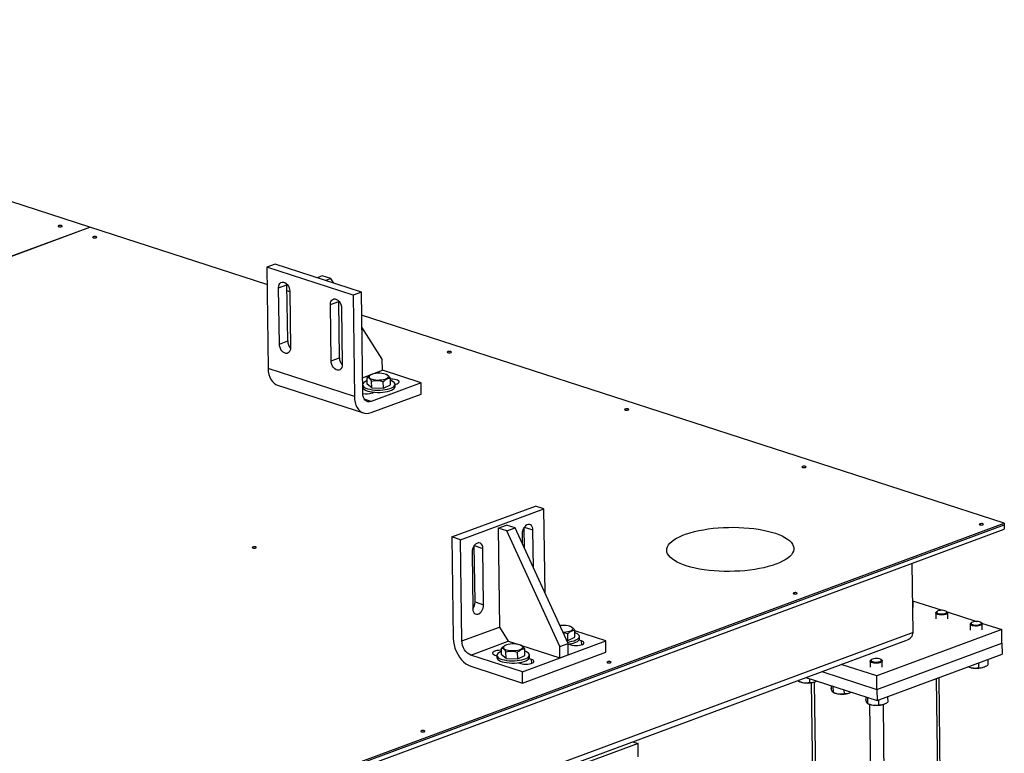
# Model space of a CAD drawing. Header units: millimetres. Extents: x 5 to 589, y 5 to 415.
# Tile 33 of 70: x 410 to 451, y 85 to 116. Entities that reach past the tile are written whole.
import ezdxf

# ---------------------------------------------------------------- set-up
doc = ezdxf.new("R2010")
doc.units = ezdxf.units.MM
doc.layers.add('TRAIT-FORT', color=4, linetype='Continuous', lineweight=25)

msp = doc.modelspace()

# ---------------------------------------------------------------- linework, layer by layer
at = {"layer": 'TRAIT-FORT', "color": 4, "linetype": 'Continuous', "lineweight": 25}
for p, q in [((413.137, 107.133), (386.448, 115.775)), ((379.089, 94.514), (413.137, 107.133)), ((379.096, 94.512), (413.144, 107.131)), ((413.137, 107.128), (413.137, 107.133)), ((420.522, 104.741), (413.144, 107.131)), ((420.86, 105.587), (420.513, 105.458)), ((424.108, 104.294), (420.513, 105.458)), ((420.513, 105.458), (420.568, 101.238)), ((424.455, 104.423), (420.86, 105.587)), ((422.827, 105.098), (422.614, 105.019)), ((423.186, 104.982), (422.827, 105.098)), ((421.007, 104.598), (421.355, 104.726)), ((421.355, 104.726), (421.355, 104.741)), ((421.385, 102.382), (421.355, 104.726)), ((423.186, 104.982), (422.973, 104.903)), ((423.305, 104.795), (423.186, 104.982)), ((421.038, 102.253), (421.007, 104.598)), ((421.475, 104.433), (421.358, 104.471)), ((421.475, 104.446), (421.505, 102.102)), ((424.455, 104.423), (424.108, 104.294)), ((424.108, 104.294), (424.163, 100.074)), ((424.511, 100.203), (424.455, 104.423)), ((423.164, 103.899), (423.512, 104.028)), ((423.195, 101.555), (423.164, 103.899)), ((423.512, 104.028), (423.512, 104.049)), ((423.542, 101.683), (423.512, 104.028)), ((423.632, 103.748), (423.662, 101.403)), ((451.246, 94.792), (424.468, 103.464)), ((425.325, 101.628), (424.474, 102.961)), ((421.038, 102.253), (421.385, 102.382)), ((423.195, 101.555), (423.542, 101.683)), ((425.331, 101.159), (425.325, 101.628)), ((424.163, 100.074), (420.568, 101.238)), ((424.502, 100.852), (425.331, 101.159)), ((424.867, 100.98), (424.851, 100.973)), ((426.949, 100.635), (425.331, 101.159)), ((425.519, 100.975), (425.487, 100.988)), ((420.955, 100.544), (424.55, 99.38)), ((424.508, 100.557), (424.509, 100.463)), ((424.696, 100.581), (424.692, 100.862)), ((424.888, 100.426), (424.696, 100.581)), ((426.949, 100.635), (424.864, 99.862)), ((424.888, 100.426), (424.884, 100.707)), ((425.375, 100.411), (425.371, 100.692)), ((425.375, 100.411), (425.67, 100.551)), ((425.67, 100.551), (425.666, 100.832)), ((425.858, 100.568), (425.942, 100.599)), ((425.859, 100.481), (425.858, 100.575)), ((426.955, 100.166), (426.949, 100.635)), ((424.534, 100.402), (424.508, 100.392)), ((424.87, 99.394), (426.955, 100.166)), ((424.888, 100.426), (425.375, 100.411)), ((424.9, 100.213), (424.988, 100.246)), ((424.937, 100.251), (424.937, 100.227)), ((424.864, 99.862), (424.578, 99.955)), ((428.231, 94.212), (431.706, 95.5)), ((428.591, 94.096), (432.065, 95.384)), ((432.065, 95.384), (431.706, 95.5)), ((432.111, 91.869), (432.065, 95.384)), ((406.775, 78.31), (451.246, 94.792)), ((451.246, 94.792), (451.247, 94.722)), ((406.776, 78.24), (451.247, 94.722)), ((420.708, 83.403), (451.247, 94.722)), ((420.711, 83.216), (451.249, 94.534)), ((430.156, 94.582), (430.503, 94.71)), ((430.515, 94.465), (430.156, 94.582)), ((430.156, 94.582), (430.21, 90.455)), ((430.863, 94.594), (430.503, 94.71)), ((430.515, 94.465), (430.863, 94.594)), ((432.726, 89.64), (430.515, 94.465)), ((433.074, 89.769), (430.863, 94.594)), ((431.246, 94.623), (431.605, 94.506)), ((431.258, 93.732), (431.246, 94.623)), ((431.626, 92.928), (431.605, 94.506)), ((451.247, 94.722), (451.249, 94.534)), ((428.231, 94.212), (428.287, 89.992)), ((428.591, 94.096), (428.231, 94.212)), ((428.646, 89.876), (428.591, 94.096)), ((431.154, 94.339), (431.159, 93.947)), ((429.069, 93.566), (429.1, 91.222)), ((429.161, 93.85), (429.521, 93.734)), ((429.192, 91.506), (429.161, 93.85)), ((429.552, 91.389), (429.521, 93.734)), ((447.448, 90.232), (447.41, 93.111)), ((429.192, 91.506), (429.552, 91.389)), ((447.43, 91.553), (448.663, 91.154)), ((447.435, 91.547), (447.43, 91.551)), ((447.456, 91.267), (447.453, 91.515)), ((448.441, 91.104), (448.408, 91.076)), ((448.873, 91.082), (448.84, 91.11)), ((448.391, 91.043), (448.394, 90.795)), ((448.865, 91.088), (450.101, 90.688)), ((448.894, 90.801), (448.891, 91.05)), ((428.646, 89.876), (430.21, 90.455)), ((430.21, 90.455), (430.575, 89.87)), ((433.202, 90.465), (433.17, 90.478)), ((433.352, 90.041), (433.349, 90.322)), ((434.643, 89.88), (433.349, 90.299)), ((451.143, 90.351), (445.932, 88.419)), ((449.829, 90.578), (449.833, 90.329)), ((449.879, 90.639), (449.847, 90.61)), ((450.311, 90.616), (450.278, 90.644)), ((450.303, 90.623), (451.143, 90.351)), ((450.332, 90.336), (450.329, 90.584)), ((451.15, 89.788), (451.143, 90.351)), ((368.086, 60.591), (447.151, 89.895)), ((447.448, 90.232), (368.234, 60.873)), ((429.012, 89.291), (430.575, 89.87)), ((430.575, 89.87), (431.024, 89.725)), ((431.169, 88.592), (434.643, 89.88)), ((433.013, 89.903), (433.058, 89.901)), ((433.058, 89.901), (433.054, 90.182)), ((433.058, 89.901), (433.352, 90.041)), ((433.635, 89.881), (433.524, 89.916)), ((433.542, 89.971), (433.54, 90.064)), ((433.637, 89.719), (433.635, 89.881)), ((434.649, 89.411), (434.643, 89.88)), ((430.294, 89.298), (430.29, 89.579)), ((430.465, 89.697), (430.449, 89.69)), ((431.117, 89.692), (431.085, 89.705)), ((431.087, 89.704), (432.732, 89.171)), ((431.268, 89.268), (431.264, 89.549)), ((432.726, 89.64), (433.074, 89.769)), ((432.732, 89.171), (432.726, 89.64)), ((433.08, 89.3), (433.074, 89.769)), ((433.09, 89.743), (433.183, 89.713)), ((433.12, 89.734), (433.119, 89.748)), ((445.939, 87.857), (451.15, 89.788)), ((451.15, 89.788), (451.156, 89.319)), ((431.169, 88.592), (429.012, 89.291)), ((430.02, 89.29), (430.106, 89.262)), ((430.106, 89.274), (430.107, 89.18)), ((430.486, 89.143), (430.294, 89.298)), ((430.486, 89.143), (430.482, 89.425)), ((430.486, 89.143), (430.973, 89.129)), ((430.973, 89.129), (430.969, 89.41)), ((430.973, 89.129), (431.268, 89.268)), ((431.175, 88.123), (434.649, 89.411)), ((431.55, 89.108), (431.44, 89.144)), ((431.457, 89.198), (431.456, 89.292)), ((431.553, 88.946), (431.55, 89.108)), ((432.732, 89.171), (433.08, 89.3)), ((445.71, 89.093), (445.677, 89.065)), ((445.945, 87.388), (451.156, 89.319)), ((446.142, 89.071), (446.109, 89.099)), ((450.556, 89.097), (450.559, 88.87)), ((429.018, 88.822), (431.175, 88.123)), ((431.005, 88.971), (431.099, 88.941)), ((431.035, 88.961), (431.035, 88.975)), ((445.932, 88.419), (444.457, 88.897)), ((445.66, 89.032), (445.663, 88.784)), ((446.163, 88.79), (446.16, 89.039)), ((449.755, 88.8), (449.793, 88.785)), ((450.174, 88.955), (450.177, 88.758)), ((450.413, 88.793), (450.436, 88.803)), ((431.175, 88.123), (431.169, 88.592)), ((442.673, 88.236), (442.674, 88.201)), ((442.978, 88.349), (445.945, 87.388)), ((443.129, 88.3), (443.131, 88.145)), ((443.65, 88.598), (445.939, 87.857)), ((445.939, 87.857), (445.932, 88.419)), ((448.416, 88.303), (448.889, 52.13)), ((449.002, 52.228), (448.529, 88.345)), ((442.68, 88.198), (442.747, 88.171)), ((443.206, 88.136), (443.509, 64.994)), ((443.326, 88.164), (443.632, 64.779)), ((443.367, 88.179), (443.39, 88.189)), ((444.035, 88.006), (444.036, 87.902)), ((444.108, 87.982), (444.112, 87.735)), ((444.567, 87.834), (444.57, 87.679)), ((445.939, 87.857), (445.945, 87.388)), ((444.118, 87.732), (444.186, 87.705)), ((444.805, 87.713), (444.828, 87.723)), ((445.473, 87.541), (445.474, 87.437)), ((445.547, 87.517), (445.55, 87.269)), ((446.005, 87.41), (446.008, 87.213)), ((446.387, 87.551), (446.39, 87.325)), ((445.556, 87.267), (445.624, 87.24)), ((445.629, 87.237), (446.1, 51.296)), ((446.195, 87.23), (446.666, 51.306)), ((446.244, 87.248), (446.266, 87.258)), ((435.988, 85.608), (429.734, 83.29)), ((435.771, 85.678), (435.988, 85.608)), ((435.995, 85.045), (435.988, 85.608))]:
    msp.add_line(p, q, dxfattribs=at)
at = {"layer": 'TRAIT-FORT', "color": 4, "linetype": 'Continuous', "lineweight": 25, "flags": 128}
for points in [[(411.965, 107.151), (411.983, 107.16), (411.989, 107.172), (411.981, 107.183), (411.963, 107.192), (411.935, 107.198), (411.902, 107.2), (411.87, 107.197), (411.842, 107.19), (411.824, 107.18), (411.819, 107.169), (411.826, 107.158), (411.844, 107.148), (411.872, 107.143), (411.905, 107.141), (411.937, 107.144), (411.965, 107.151)], [(413.403, 106.685), (413.421, 106.695), (413.427, 106.706), (413.42, 106.717), (413.401, 106.727), (413.373, 106.732), (413.34, 106.734), (413.308, 106.731), (413.281, 106.724), (413.263, 106.715), (413.257, 106.703), (413.264, 106.692), (413.283, 106.683), (413.31, 106.677), (413.343, 106.675), (413.375, 106.678), (413.403, 106.685)], [(421.007, 104.598), (421.013, 104.668), (421.032, 104.731), (421.063, 104.781), (421.105, 104.816), (421.154, 104.834), (421.209, 104.834), (421.265, 104.815), (421.32, 104.78), (421.37, 104.73), (421.413, 104.667), (421.446, 104.597), (421.467, 104.521), (421.475, 104.446)], [(423.164, 103.899), (423.17, 103.97), (423.189, 104.032), (423.22, 104.082), (423.262, 104.117), (423.311, 104.135), (423.366, 104.135), (423.422, 104.117), (423.477, 104.082), (423.528, 104.031), (423.57, 103.969), (423.603, 103.898), (423.624, 103.823), (423.632, 103.748)], [(421.505, 102.102), (421.499, 102.031), (421.48, 101.969), (421.449, 101.919), (421.408, 101.884), (421.358, 101.866), (421.304, 101.866), (421.247, 101.884), (421.192, 101.919), (421.142, 101.97), (421.099, 102.032), (421.067, 102.103), (421.046, 102.178), (421.038, 102.253)], [(428.183, 101.898), (428.201, 101.908), (428.207, 101.92), (428.2, 101.931), (428.181, 101.94), (428.154, 101.946), (428.121, 101.948), (428.088, 101.945), (428.061, 101.938), (428.043, 101.928), (428.037, 101.917), (428.044, 101.906), (428.063, 101.896), (428.091, 101.89), (428.124, 101.889), (428.156, 101.892), (428.183, 101.898)], [(423.662, 101.403), (423.657, 101.332), (423.638, 101.27), (423.606, 101.22), (423.565, 101.185), (423.515, 101.167), (423.461, 101.167), (423.405, 101.185), (423.35, 101.221), (423.299, 101.271), (423.256, 101.333), (423.224, 101.404), (423.203, 101.479), (423.195, 101.555)], [(420.568, 101.238), (420.577, 101.107), (420.6, 100.984), (420.636, 100.872), (420.685, 100.772), (420.746, 100.687), (420.817, 100.618), (420.897, 100.567), (420.955, 100.544)], [(424.856, 100.974), (424.812, 100.949), (424.785, 100.921), (424.775, 100.892), (424.782, 100.862), (424.807, 100.835), (424.848, 100.81), (424.904, 100.788), (424.971, 100.771), (425.048, 100.76), (425.13, 100.754), (425.214, 100.755), (425.297, 100.761), (425.375, 100.774), (425.444, 100.791), (425.501, 100.814), (425.545, 100.839), (425.572, 100.867), (425.582, 100.896), (425.575, 100.925), (425.55, 100.953), (425.509, 100.978), (425.453, 101), (425.386, 101.017), (425.309, 101.028), (425.227, 101.034), (425.143, 101.033), (425.06, 101.027), (424.982, 101.014), (424.913, 100.997), (424.856, 100.974)], [(424.694, 100.722), (424.652, 100.704), (424.59, 100.671), (424.545, 100.635), (424.518, 100.598), (424.508, 100.559), (424.517, 100.52), (424.544, 100.483), (424.588, 100.448), (424.649, 100.416), (424.724, 100.389), (424.811, 100.366), (424.909, 100.348), (425.015, 100.337), (425.124, 100.332), (425.236, 100.333), (425.346, 100.34), (425.451, 100.354), (425.55, 100.373), (425.638, 100.398), (425.714, 100.427), (425.775, 100.46), (425.82, 100.496), (425.848, 100.534), (425.858, 100.573), (425.849, 100.611), (425.822, 100.648), (425.778, 100.683), (425.717, 100.715), (425.668, 100.734)], [(425.942, 100.599), (425.989, 100.621), (426.02, 100.647), (426.033, 100.674), (426.027, 100.701), (426.003, 100.726), (425.961, 100.749), (425.905, 100.767), (425.837, 100.78), (425.762, 100.787), (425.683, 100.787), (425.667, 100.786)], [(424.509, 100.463), (424.518, 100.427), (424.545, 100.389), (424.589, 100.354), (424.65, 100.323), (424.725, 100.295), (424.813, 100.272), (424.91, 100.255), (425.016, 100.243), (425.126, 100.238), (425.237, 100.239), (425.347, 100.247), (425.453, 100.26), (425.551, 100.28), (425.639, 100.304), (425.715, 100.333), (425.776, 100.366), (425.822, 100.402), (425.849, 100.44), (425.859, 100.479), (425.859, 100.481)], [(424.864, 99.862), (424.796, 99.846), (424.731, 99.849), (424.67, 99.87), (424.617, 99.909), (424.573, 99.964), (424.539, 100.033), (424.518, 100.114), (424.511, 100.203)], [(424.163, 100.074), (424.172, 99.943), (424.195, 99.82), (424.231, 99.708), (424.28, 99.608), (424.341, 99.523), (424.412, 99.454), (424.493, 99.403), (424.581, 99.371), (424.674, 99.359), (424.771, 99.366), (424.87, 99.394)], [(435.574, 99.505), (435.592, 99.515), (435.598, 99.526), (435.591, 99.538), (435.572, 99.547), (435.544, 99.553), (435.511, 99.554), (435.479, 99.552), (435.452, 99.545), (435.434, 99.535), (435.428, 99.524), (435.435, 99.512), (435.454, 99.503), (435.482, 99.497), (435.514, 99.496), (435.547, 99.498), (435.574, 99.505)], [(442.964, 97.112), (442.982, 97.122), (442.988, 97.133), (442.981, 97.144), (442.962, 97.154), (442.934, 97.16), (442.902, 97.161), (442.869, 97.158), (442.842, 97.152), (442.824, 97.142), (442.818, 97.13), (442.825, 97.119), (442.844, 97.11), (442.872, 97.104), (442.905, 97.102), (442.937, 97.105), (442.964, 97.112)], [(431.605, 94.506), (431.598, 94.577), (431.578, 94.639), (431.546, 94.688), (431.505, 94.721), (431.456, 94.737), (431.403, 94.735), (431.348, 94.715), (431.296, 94.678), (431.248, 94.626), (431.208, 94.562), (431.178, 94.49), (431.159, 94.414), (431.154, 94.339)], [(441.735, 93.077), (441.579, 93.024), (441.41, 92.974), (441.232, 92.93), (441.044, 92.891), (440.848, 92.857), (440.645, 92.829), (440.437, 92.806), (440.225, 92.789), (440.01, 92.779), (439.794, 92.774), (439.578, 92.776), (439.364, 92.784), (439.153, 92.797), (438.946, 92.817), (438.745, 92.843), (438.552, 92.874), (438.367, 92.911), (438.192, 92.952), (438.027, 92.999), (437.875, 93.051), (437.736, 93.106), (437.61, 93.166), (437.5, 93.229), (437.405, 93.296), (437.326, 93.364), (437.263, 93.436), (437.218, 93.508), (437.19, 93.582), (437.18, 93.657), (437.187, 93.732), (437.212, 93.807), (437.254, 93.881), (437.314, 93.954), (437.39, 94.025), (437.482, 94.094), (437.59, 94.16), (437.713, 94.223), (437.85, 94.283), (438.001, 94.339), (438.163, 94.39), (438.337, 94.437), (438.52, 94.478), (438.712, 94.515), (438.912, 94.546), (439.117, 94.572), (439.328, 94.591), (439.541, 94.605), (439.757, 94.613), (439.973, 94.614), (440.188, 94.609), (440.401, 94.599), (440.61, 94.582), (440.814, 94.559), (441.011, 94.531), (441.201, 94.497), (441.381, 94.457), (441.551, 94.413), (441.709, 94.364), (441.855, 94.31), (441.988, 94.252), (442.106, 94.191), (442.209, 94.126), (442.296, 94.059), (442.367, 93.989), (442.421, 93.917), (442.457, 93.843), (442.476, 93.769), (442.478, 93.694), (442.462, 93.619), (442.428, 93.544), (442.377, 93.471), (442.309, 93.399), (442.225, 93.329), (442.124, 93.261), (442.009, 93.196), (441.879, 93.135), (441.735, 93.077)], [(450.355, 94.719), (450.372, 94.729), (450.378, 94.74), (450.371, 94.751), (450.352, 94.76), (450.325, 94.766), (450.292, 94.768), (450.26, 94.765), (450.232, 94.758), (450.214, 94.748), (450.208, 94.737), (450.215, 94.726), (450.234, 94.717), (450.262, 94.711), (450.295, 94.709), (450.327, 94.712), (450.355, 94.719)], [(429.521, 93.734), (429.513, 93.804), (429.493, 93.866), (429.461, 93.915), (429.42, 93.949), (429.371, 93.965), (429.318, 93.963), (429.264, 93.943), (429.211, 93.905), (429.163, 93.853), (429.123, 93.79), (429.093, 93.718), (429.075, 93.642), (429.069, 93.566)], [(420.055, 93.754), (420.073, 93.764), (420.079, 93.775), (420.072, 93.786), (420.053, 93.795), (420.025, 93.801), (419.993, 93.803), (419.96, 93.8), (419.933, 93.793), (419.915, 93.783), (419.909, 93.772), (419.916, 93.761), (419.935, 93.752), (419.963, 93.746), (419.996, 93.744), (420.028, 93.747), (420.055, 93.754)], [(442.595, 91.843), (442.613, 91.853), (442.619, 91.864), (442.612, 91.875), (442.593, 91.885), (442.565, 91.891), (442.533, 91.892), (442.5, 91.889), (442.473, 91.883), (442.455, 91.873), (442.449, 91.861), (442.456, 91.85), (442.475, 91.841), (442.503, 91.835), (442.536, 91.833), (442.568, 91.836), (442.595, 91.843)], [(447.435, 91.547), (447.448, 91.532), (447.452, 91.509), (447.438, 91.485), (447.431, 91.479)], [(429.1, 91.222), (429.107, 91.151), (429.128, 91.09), (429.159, 91.041), (429.201, 91.007), (429.249, 90.991), (429.303, 90.993), (429.357, 91.013), (429.41, 91.05), (429.457, 91.102), (429.497, 91.166), (429.528, 91.238), (429.546, 91.314), (429.552, 91.389)], [(448.776, 91.023), (448.819, 91.04), (448.846, 91.06), (448.856, 91.082), (448.846, 91.104), (448.818, 91.124), (448.774, 91.139), (448.718, 91.15), (448.656, 91.154), (448.592, 91.151), (448.532, 91.142), (448.482, 91.128), (448.447, 91.109), (448.428, 91.088), (448.428, 91.065), (448.448, 91.044), (448.484, 91.026), (448.534, 91.013), (448.594, 91.006), (448.658, 91.005), (448.72, 91.011), (448.776, 91.023)], [(448.798, 90.981), (448.74, 90.968), (448.674, 90.961), (448.606, 90.96), (448.541, 90.966), (448.483, 90.978), (448.436, 90.994), (448.405, 91.015), (448.392, 91.038), (448.397, 91.062), (448.408, 91.076)], [(448.873, 91.082), (448.886, 91.067), (448.89, 91.043), (448.876, 91.02), (448.845, 90.999), (448.798, 90.981)], [(450.214, 90.557), (450.257, 90.574), (450.285, 90.594), (450.294, 90.616), (450.284, 90.638), (450.256, 90.658), (450.212, 90.674), (450.156, 90.684), (450.094, 90.688), (450.03, 90.686), (449.97, 90.677), (449.92, 90.662), (449.885, 90.643), (449.866, 90.622), (449.866, 90.6), (449.886, 90.579), (449.922, 90.561), (449.972, 90.548), (450.032, 90.54), (450.096, 90.539), (450.158, 90.545), (450.214, 90.557)], [(432.856, 90.244), (432.897, 90.245), (432.98, 90.251), (433.057, 90.264), (433.126, 90.281), (433.184, 90.303), (433.227, 90.329), (433.255, 90.357), (433.265, 90.386), (433.257, 90.415), (433.232, 90.443), (433.191, 90.468), (433.136, 90.49), (433.069, 90.506), (432.992, 90.518), (432.91, 90.523), (432.825, 90.523), (432.743, 90.516), (432.732, 90.515)], [(450.236, 90.515), (450.178, 90.502), (450.112, 90.495), (450.044, 90.494), (449.979, 90.5), (449.921, 90.512), (449.874, 90.529), (449.843, 90.549), (449.83, 90.572), (449.835, 90.596), (449.847, 90.61)], [(450.311, 90.616), (450.324, 90.601), (450.329, 90.577), (450.314, 90.554), (450.283, 90.533), (450.236, 90.515)], [(428.287, 89.992), (428.296, 89.857), (428.319, 89.719), (428.357, 89.582), (428.408, 89.448), (428.47, 89.321), (428.544, 89.203), (428.627, 89.096), (428.718, 89.003), (428.815, 88.925), (428.916, 88.864), (429.018, 88.822)], [(429.012, 89.291), (428.942, 89.322), (428.874, 89.371), (428.811, 89.434), (428.756, 89.51), (428.71, 89.596), (428.676, 89.688), (428.654, 89.782), (428.646, 89.876)], [(433.045, 89.832), (433.134, 89.844), (433.232, 89.863), (433.321, 89.888), (433.396, 89.917), (433.458, 89.95), (433.503, 89.986), (433.531, 90.024), (433.54, 90.062), (433.532, 90.101), (433.505, 90.138), (433.46, 90.173), (433.4, 90.205), (433.35, 90.224)], [(433.074, 89.741), (433.135, 89.75), (433.234, 89.769), (433.322, 89.794), (433.398, 89.823), (433.459, 89.856), (433.504, 89.892), (433.532, 89.93), (433.542, 89.969), (433.542, 89.971)], [(433.183, 89.713), (433.246, 89.697), (433.318, 89.688), (433.395, 89.684), (433.473, 89.687), (433.548, 89.696), (433.614, 89.712), (433.668, 89.732), (433.708, 89.756), (433.73, 89.782), (433.733, 89.809), (433.718, 89.836), (433.684, 89.86), (433.635, 89.881)], [(430.291, 89.486), (430.26, 89.486), (430.182, 89.483), (430.108, 89.474), (430.041, 89.459), (429.987, 89.439), (429.947, 89.415), (429.925, 89.388), (429.922, 89.361), (429.938, 89.335), (429.971, 89.31), (430.02, 89.29)], [(430.292, 89.439), (430.25, 89.421), (430.188, 89.388), (430.143, 89.353), (430.115, 89.315), (430.106, 89.276), (430.115, 89.238), (430.142, 89.2), (430.186, 89.165), (430.247, 89.134), (430.322, 89.106), (430.409, 89.083), (430.507, 89.066), (430.613, 89.054), (430.722, 89.049), (430.834, 89.05), (430.944, 89.058), (431.049, 89.071), (431.148, 89.091), (431.236, 89.115), (431.312, 89.145), (431.373, 89.178), (431.418, 89.213), (431.446, 89.251), (431.456, 89.29), (431.447, 89.328), (431.42, 89.366), (431.376, 89.401), (431.315, 89.432), (431.266, 89.452)], [(430.454, 89.692), (430.41, 89.666), (430.383, 89.638), (430.373, 89.609), (430.38, 89.58), (430.405, 89.552), (430.446, 89.527), (430.502, 89.505), (430.569, 89.489), (430.646, 89.477), (430.728, 89.472), (430.812, 89.472), (430.895, 89.479), (430.973, 89.491), (431.042, 89.509), (431.099, 89.531), (431.143, 89.556), (431.17, 89.584), (431.18, 89.614), (431.173, 89.643), (431.148, 89.67), (431.107, 89.696), (431.051, 89.717), (430.984, 89.734), (430.907, 89.745), (430.825, 89.751), (430.741, 89.75), (430.658, 89.744), (430.58, 89.731), (430.511, 89.714), (430.454, 89.692)], [(430.107, 89.18), (430.116, 89.144), (430.143, 89.107), (430.187, 89.072), (430.248, 89.04), (430.323, 89.012), (430.411, 88.989), (430.508, 88.972), (430.614, 88.96), (430.724, 88.955), (430.835, 88.956), (430.945, 88.964), (431.051, 88.977), (431.149, 88.997), (431.237, 89.022), (431.313, 89.051), (431.374, 89.084), (431.42, 89.12), (431.447, 89.157), (431.457, 89.196), (431.457, 89.198)], [(431.099, 88.941), (431.161, 88.925), (431.233, 88.915), (431.311, 88.911), (431.389, 88.914), (431.463, 88.924), (431.529, 88.939), (431.584, 88.959), (431.623, 88.983), (431.645, 89.009), (431.649, 89.037), (431.633, 89.063), (431.6, 89.087), (431.55, 89.108)], [(446.067, 88.97), (446.009, 88.957), (445.943, 88.95), (445.875, 88.949), (445.81, 88.955), (445.752, 88.967), (445.705, 88.984), (445.674, 89.004), (445.661, 89.027), (445.666, 89.051), (445.677, 89.065)], [(446.045, 89.012), (446.088, 89.029), (446.115, 89.049), (446.125, 89.071), (446.115, 89.093), (446.087, 89.113), (446.043, 89.129), (445.987, 89.139), (445.925, 89.143), (445.861, 89.14), (445.801, 89.132), (445.751, 89.117), (445.715, 89.098), (445.697, 89.077), (445.697, 89.054), (445.717, 89.033), (445.753, 89.016), (445.803, 89.002), (445.863, 88.995), (445.927, 88.994), (445.989, 89), (446.045, 89.012)], [(446.142, 89.071), (446.155, 89.056), (446.159, 89.032), (446.145, 89.009), (446.114, 88.988), (446.067, 88.97)], [(434.836, 88.967), (434.854, 88.977), (434.86, 88.989), (434.853, 89), (434.834, 89.009), (434.806, 89.015), (434.774, 89.017), (434.741, 89.014), (434.714, 89.007), (434.696, 88.997), (434.69, 88.986), (434.697, 88.974), (434.716, 88.965), (434.744, 88.959), (434.776, 88.958), (434.809, 88.96), (434.836, 88.967)], [(427.077, 86.091), (427.095, 86.101), (427.101, 86.113), (427.094, 86.124), (427.075, 86.133), (427.047, 86.139), (427.014, 86.141), (426.982, 86.138), (426.955, 86.131), (426.937, 86.121), (426.931, 86.11), (426.938, 86.099), (426.957, 86.089), (426.985, 86.083), (427.017, 86.082), (427.05, 86.085), (427.077, 86.091)]]:
    msp.add_lwpolyline(points, dxfattribs=at)
at = {"layer": 'TRAIT-FORT', "color": 4, "linetype": 'Continuous', "lineweight": 25}
for centre, radius, start, end in [((421.846, 102.391), 0.461, 181.0703, 221.551), ((424.002, 101.692), 0.46, 181.0461, 222.3016), ((424.655, 100.98), 0.805, 259.698, 287.7096), ((428.715, 91.504), 0.478, 323.4814, 0.2557), ((450.091, 89.67), 0.934, 251.3662, 290.1346), ((443.046, 89.056), 0.934, 251.3662, 290.1346), ((444.484, 88.59), 0.934, 251.3662, 290.1346), ((445.922, 88.125), 0.934, 251.3662, 290.1346)]:
    msp.add_arc(centre, radius, start, end, dxfattribs=at)
msp.add_ellipse((446.882, 90.222), major_axis=(0.566, 0.012), ratio=0.663208, start_param=5.194505, end_param=6.278023, dxfattribs=at)
msp.add_ellipse((446.882, 90.222), major_axis=(0.566, 0.012), ratio=0.663208, start_param=5.194505, end_param=6.278023, dxfattribs=at)
for points, knots in [([(424.692, 100.862), (424.729, 100.895), (424.781, 100.941), (424.835, 100.964), (424.851, 100.97)], [0, 0, 0, 0, 0.715047, 1, 1, 1, 1]), ([(425.519, 100.974), (425.52, 100.974), (425.539, 100.969), (425.574, 100.944), (425.622, 100.895), (425.651, 100.853), (425.666, 100.832)], [0, 0, 0, 0, 0.036028, 0.390399, 0.692407, 1, 1, 1, 1]), ([(424.884, 100.707), (424.867, 100.731), (424.833, 100.779), (424.783, 100.827), (424.736, 100.854), (424.707, 100.859), (424.692, 100.862)], [0, 0, 0, 0, 0.264605, 0.534948, 0.765343, 1, 1, 1, 1]), ([(424.884, 100.707), (424.926, 100.716), (425.012, 100.734), (425.138, 100.738), (425.259, 100.723), (425.334, 100.703), (425.371, 100.692)], [0, 0, 0, 0, 0.2646049, 0.5349477, 0.7653431, 1, 1, 1, 1]), ([(425.371, 100.692), (425.409, 100.724), (425.47, 100.777), (425.561, 100.818), (425.621, 100.83), (425.656, 100.832), (425.666, 100.832)], [0, 0, 0, 0, 0.385549, 0.637642, 0.896546, 1, 1, 1, 1]), ([(433.054, 90.182), (433.091, 90.214), (433.153, 90.267), (433.243, 90.308), (433.304, 90.32), (433.339, 90.321), (433.349, 90.322)], [0, 0, 0, 0, 0.385549, 0.637642, 0.896546, 1, 1, 1, 1]), ([(433.201, 90.464), (433.203, 90.464), (433.222, 90.459), (433.256, 90.433), (433.304, 90.385), (433.334, 90.343), (433.349, 90.322)], [0, 0, 0, 0, 0.036028, 0.390399, 0.692407, 1, 1, 1, 1]), ([(432.867, 90.22), (432.892, 90.217), (432.955, 90.211), (433.016, 90.193), (433.054, 90.182)], [0, 0, 0, 0, 0.388454, 1, 1, 1, 1]), ([(430.29, 89.579), (430.327, 89.612), (430.379, 89.658), (430.433, 89.681), (430.449, 89.687)], [0, 0, 0, 0, 0.715047, 1, 1, 1, 1]), ([(430.482, 89.425), (430.465, 89.448), (430.431, 89.496), (430.381, 89.544), (430.334, 89.571), (430.305, 89.576), (430.29, 89.579)], [0, 0, 0, 0, 0.264605, 0.534948, 0.765343, 1, 1, 1, 1]), ([(430.482, 89.425), (430.524, 89.434), (430.61, 89.452), (430.736, 89.455), (430.857, 89.441), (430.932, 89.42), (430.969, 89.41)], [0, 0, 0, 0, 0.2646049, 0.5349477, 0.7653431, 1, 1, 1, 1]), ([(430.969, 89.41), (431.007, 89.442), (431.068, 89.495), (431.158, 89.535), (431.219, 89.547), (431.254, 89.549), (431.264, 89.549)], [0, 0, 0, 0, 0.385549, 0.637642, 0.896546, 1, 1, 1, 1]), ([(431.117, 89.692), (431.118, 89.691), (431.137, 89.686), (431.172, 89.661), (431.22, 89.612), (431.249, 89.57), (431.264, 89.549)], [0, 0, 0, 0, 0.036028, 0.390399, 0.692407, 1, 1, 1, 1]), ([(449.758, 88.801), (449.785, 88.791), (449.853, 88.766), (449.959, 88.747), (450.072, 88.744), (450.142, 88.753), (450.177, 88.758)], [0, 0, 0, 0, 0.19542, 0.491197, 0.743267, 1, 1, 1, 1]), ([(450.177, 88.758), (450.226, 88.758), (450.306, 88.758), (450.423, 88.794), (450.501, 88.834), (450.546, 88.862), (450.559, 88.87)], [0, 0, 0, 0, 0.385549, 0.637642, 0.896546, 1, 1, 1, 1]), ([(442.674, 88.201), (442.667, 88.204), (442.659, 88.207), (442.651, 88.223), (442.649, 88.227)], [0, 0, 0, 0, 0.799245, 1, 1, 1, 1]), ([(442.674, 88.201), (442.714, 88.186), (442.794, 88.155), (442.913, 88.133), (443.027, 88.13), (443.096, 88.14), (443.131, 88.145)], [0, 0, 0, 0, 0.264605, 0.534948, 0.765343, 1, 1, 1, 1]), ([(443.131, 88.145), (443.18, 88.145), (443.261, 88.145), (443.359, 88.173), (443.406, 88.198), (443.42, 88.205)], [0, 0, 0, 0, 0.51138, 0.845747, 1, 1, 1, 1]), ([(444.112, 87.735), (444.105, 87.739), (444.092, 87.748), (444.073, 87.784), (444.054, 87.836), (444.042, 87.88), (444.036, 87.902)], [0, 0, 0, 0, 0.264605, 0.534948, 0.765343, 1, 1, 1, 1]), ([(444.112, 87.735), (444.152, 87.72), (444.232, 87.689), (444.351, 87.667), (444.465, 87.664), (444.534, 87.674), (444.57, 87.679)], [0, 0, 0, 0, 0.264605, 0.534948, 0.765343, 1, 1, 1, 1]), ([(444.57, 87.679), (444.618, 87.679), (444.699, 87.68), (444.797, 87.707), (444.844, 87.732), (444.859, 87.74)], [0, 0, 0, 0, 0.51138, 0.845747, 1, 1, 1, 1]), ([(445.55, 87.269), (445.543, 87.274), (445.53, 87.282), (445.511, 87.318), (445.492, 87.371), (445.48, 87.415), (445.474, 87.437)], [0, 0, 0, 0, 0.264605, 0.534948, 0.765343, 1, 1, 1, 1]), ([(445.55, 87.269), (445.59, 87.254), (445.67, 87.224), (445.789, 87.201), (445.903, 87.199), (445.973, 87.208), (446.008, 87.213)], [0, 0, 0, 0, 0.264605, 0.534948, 0.765343, 1, 1, 1, 1]), ([(446.008, 87.213), (446.056, 87.213), (446.137, 87.213), (446.254, 87.249), (446.332, 87.288), (446.377, 87.317), (446.39, 87.325)], [0, 0, 0, 0, 0.385549, 0.637642, 0.896546, 1, 1, 1, 1])]:
    msp.add_open_spline(points, degree=3, knots=knots, dxfattribs=at)

doc.saveas('drawing.dxf')
